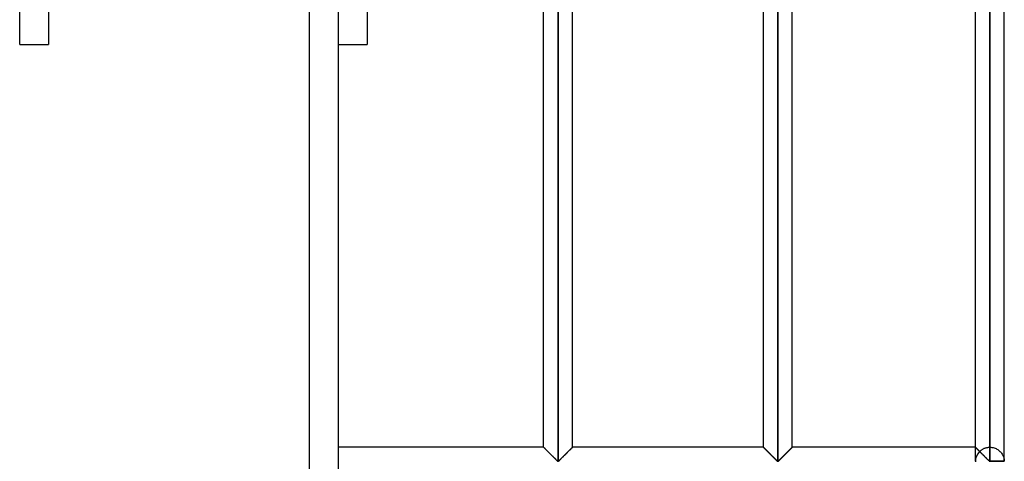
# Model space of a CAD drawing. Header units: millimetres. Extents: x -376 to 315, y -690 to 690.
# Tile 7 of 20: x 145 to 315, y -340 to -264. Entities that reach past the tile are written whole.
import ezdxf

# ---------------------------------------------------------------- set-up
doc = ezdxf.new("R2010")
doc.units = ezdxf.units.MM
doc.layers.add('MAIN-1', color=7, linetype='Continuous')
doc.layers.add('MAIN-2', color=7, linetype='Continuous')

msp = doc.modelspace()

# ---------------------------------------------------------------- linework, layer by layer
at = {"layer": 'MAIN-1'}
for p, q in [((200, 690), (200, -690)), ((237.95, -339.93), (237.95, -113.4)), ((275.9, -339.93), (275.9, -113.4)), ((312.5, -113.4), (312.5, -339.93)), ((315, -339.93), (315, -113.4)), ((205, -115.83), (205, -268)), ((235.45, -337.5), (235.45, -115.83)), ((240.45, -337.5), (240.45, -115.83)), ((273.4, -337.5), (273.4, -115.83)), ((278.4, -337.5), (278.4, -115.83)), ((310, -337.5), (310, -115.83)), ((200, -268), (205, -268)), ((235.45, -337.5), (200, -337.5)), ((235.46, -337.5), (235.45, -337.5)), ((235.47, -337.52), (235.46, -337.5)), ((235.49, -337.54), (235.47, -337.52)), ((235.52, -337.57), (235.49, -337.54)), ((235.56, -337.61), (235.52, -337.57)), ((235.61, -337.66), (235.56, -337.61)), ((235.67, -337.72), (235.61, -337.66)), ((235.73, -337.78), (235.67, -337.72)), ((235.8, -337.85), (235.73, -337.78)), ((235.88, -337.93), (235.8, -337.85)), ((235.96, -338), (235.88, -337.93)), ((236.04, -338.09), (235.96, -338)), ((236.12, -338.17), (236.04, -338.09)), ((236.21, -338.26), (236.12, -338.17)), ((236.3, -338.35), (236.21, -338.26)), ((239.69, -338.26), (239.6, -338.35)), ((239.78, -338.17), (239.69, -338.26)), ((239.86, -338.09), (239.78, -338.17)), ((239.94, -338), (239.86, -338.09)), ((240.02, -337.93), (239.94, -338)), ((240.1, -337.85), (240.02, -337.93)), ((240.17, -337.78), (240.1, -337.85)), ((240.23, -337.72), (240.17, -337.78)), ((240.29, -337.66), (240.23, -337.72)), ((240.34, -337.61), (240.29, -337.66)), ((240.38, -337.57), (240.34, -337.61)), ((240.41, -337.54), (240.38, -337.57)), ((240.43, -337.52), (240.41, -337.54)), ((240.44, -337.5), (240.43, -337.52)), ((240.45, -337.5), (240.44, -337.5)), ((273.4, -337.5), (240.45, -337.5)), ((273.41, -337.5), (273.4, -337.5)), ((273.42, -337.52), (273.41, -337.5)), ((273.45, -337.54), (273.42, -337.52)), ((273.48, -337.58), (273.45, -337.54)), ((273.52, -337.62), (273.48, -337.58)), ((273.57, -337.67), (273.52, -337.62)), ((273.63, -337.73), (273.57, -337.67)), ((273.7, -337.8), (273.63, -337.73)), ((273.77, -337.87), (273.7, -337.8)), ((273.85, -337.95), (273.77, -337.87)), ((273.93, -338.03), (273.85, -337.95)), ((274.02, -338.12), (273.93, -338.03)), ((274.11, -338.21), (274.02, -338.12)), ((274.2, -338.3), (274.11, -338.21)), ((277.64, -338.26), (277.55, -338.35)), ((277.73, -338.17), (277.64, -338.26)), ((277.81, -338.09), (277.73, -338.17)), ((277.89, -338), (277.81, -338.09)), ((277.97, -337.93), (277.89, -338)), ((278.05, -337.85), (277.97, -337.93)), ((278.12, -337.78), (278.05, -337.85)), ((278.18, -337.72), (278.12, -337.78)), ((278.24, -337.66), (278.18, -337.72)), ((278.29, -337.61), (278.24, -337.66)), ((278.33, -337.57), (278.29, -337.61)), ((278.36, -337.54), (278.33, -337.57)), ((278.38, -337.52), (278.36, -337.54)), ((278.39, -337.5), (278.38, -337.52)), ((278.4, -337.5), (278.39, -337.5)), ((310, -337.5), (278.4, -337.5)), ((310.01, -337.51), (310, -337.5)), ((310, -337.5), (310, -337.5)), ((310.02, -337.52), (310.01, -337.51)), ((310.04, -337.54), (310.02, -337.52)), ((310.07, -337.56), (310.04, -337.54)), ((310.09, -337.59), (310.07, -337.56)), ((310.13, -337.63), (310.09, -337.59)), ((310.16, -337.66), (310.13, -337.63)), ((310.2, -337.7), (310.16, -337.66)), ((310.25, -337.75), (310.2, -337.7)), ((310.3, -337.8), (310.25, -337.75)), ((310.35, -337.85), (310.3, -337.8)), ((310.41, -337.91), (310.35, -337.85)), ((310.47, -337.96), (310.41, -337.91)), ((310.53, -338.03), (310.47, -337.96)), ((310.59, -338.09), (310.53, -338.03)), ((310.65, -338.15), (310.59, -338.09)), ((310.72, -338.22), (310.65, -338.15)), ((310.78, -338.28), (310.72, -338.22)), ((310.85, -338.35), (310.78, -338.28)), ((236.39, -338.44), (236.3, -338.35)), ((236.49, -338.54), (236.39, -338.44)), ((236.59, -338.63), (236.49, -338.54)), ((236.68, -338.73), (236.59, -338.63)), ((236.78, -338.83), (236.68, -338.73)), ((236.88, -338.93), (236.78, -338.83)), ((236.98, -339.03), (236.88, -338.93)), ((237.08, -339.12), (236.98, -339.03)), ((237.17, -339.22), (237.08, -339.12)), ((237.27, -339.31), (237.17, -339.22)), ((237.36, -339.4), (237.27, -339.31)), ((237.45, -339.49), (237.36, -339.4)), ((237.54, -339.58), (237.45, -339.49)), ((237.62, -339.66), (237.54, -339.58)), ((237.7, -339.74), (237.62, -339.66)), ((237.78, -339.81), (237.7, -339.74)), ((237.85, -339.88), (237.78, -339.81)), ((237.95, -339.93), (237.85, -339.88)), ((238.05, -339.88), (237.95, -339.93)), ((238.12, -339.81), (238.05, -339.88)), ((238.2, -339.74), (238.12, -339.81)), ((238.28, -339.66), (238.2, -339.74)), ((238.36, -339.58), (238.28, -339.66)), ((238.45, -339.49), (238.36, -339.58)), ((238.54, -339.4), (238.45, -339.49)), ((238.63, -339.31), (238.54, -339.4)), ((238.73, -339.22), (238.63, -339.31)), ((238.82, -339.12), (238.73, -339.22)), ((238.92, -339.03), (238.82, -339.12)), ((239.02, -338.93), (238.92, -339.03)), ((239.12, -338.83), (239.02, -338.93)), ((239.22, -338.73), (239.12, -338.83)), ((239.31, -338.63), (239.22, -338.73)), ((239.41, -338.54), (239.31, -338.63)), ((239.51, -338.44), (239.41, -338.54)), ((239.6, -338.35), (239.51, -338.44)), ((274.3, -338.39), (274.2, -338.3)), ((274.39, -338.49), (274.3, -338.39)), ((274.49, -338.59), (274.39, -338.49)), ((274.59, -338.69), (274.49, -338.59)), ((274.69, -338.79), (274.59, -338.69)), ((274.79, -338.89), (274.69, -338.79)), ((274.89, -338.99), (274.79, -338.89)), ((275, -339.09), (274.89, -338.99)), ((275.09, -339.19), (275, -339.09)), ((275.19, -339.29), (275.09, -339.19)), ((275.29, -339.38), (275.19, -339.29)), ((275.38, -339.48), (275.29, -339.38)), ((275.47, -339.57), (275.38, -339.48)), ((275.56, -339.65), (275.47, -339.57)), ((275.64, -339.73), (275.56, -339.65)), ((275.72, -339.81), (275.64, -339.73)), ((275.8, -339.88), (275.72, -339.81)), ((275.9, -339.93), (275.8, -339.88)), ((276, -339.88), (275.9, -339.93)), ((276.07, -339.81), (276, -339.88)), ((276.15, -339.74), (276.07, -339.81)), ((276.23, -339.66), (276.15, -339.74)), ((276.31, -339.58), (276.23, -339.66)), ((276.4, -339.49), (276.31, -339.58)), ((276.49, -339.4), (276.4, -339.49)), ((276.58, -339.31), (276.49, -339.4)), ((276.68, -339.22), (276.58, -339.31)), ((276.77, -339.12), (276.68, -339.22)), ((276.87, -339.03), (276.77, -339.12)), ((276.97, -338.93), (276.87, -339.03)), ((277.07, -338.83), (276.97, -338.93)), ((277.17, -338.73), (277.07, -338.83)), ((277.26, -338.63), (277.17, -338.73)), ((277.36, -338.54), (277.26, -338.63)), ((277.46, -338.44), (277.36, -338.54)), ((277.55, -338.35), (277.46, -338.44)), ((310.92, -338.42), (310.85, -338.35)), ((310.99, -338.49), (310.92, -338.42)), ((311.06, -338.56), (310.99, -338.49)), ((311.14, -338.63), (311.06, -338.56)), ((311.21, -338.71), (311.14, -338.63)), ((311.28, -338.78), (311.21, -338.71)), ((311.36, -338.85), (311.28, -338.78)), ((311.43, -338.93), (311.36, -338.85)), ((311.5, -339), (311.43, -338.93)), ((311.58, -339.07), (311.5, -339)), ((311.65, -339.15), (311.58, -339.07)), ((311.72, -339.22), (311.65, -339.15)), ((311.79, -339.29), (311.72, -339.22)), ((311.86, -339.36), (311.79, -339.29)), ((311.93, -339.43), (311.86, -339.36)), ((312, -339.49), (311.93, -339.43)), ((312.06, -339.56), (312, -339.49)), ((312.13, -339.62), (312.06, -339.56)), ((312.19, -339.68), (312.13, -339.62)), ((312.25, -339.74), (312.19, -339.68)), ((312.31, -339.8), (312.25, -339.74)), ((312.36, -339.85), (312.31, -339.8)), ((312.42, -339.9), (312.36, -339.85)), ((312.5, -339.93), (312.42, -339.9)), ((312.5, -339.93), (312.5, -340)), ((315, -339.93), (312.5, -339.93))]:
    msp.add_line(p, q, dxfattribs=at)
at = {"layer": 'MAIN-2'}
for p, q in [((195, 685), (195, -685)), ((145, -268), (145, 0)), ((150, -92.33), (150, -268)), ((237.95, -339.93), (237.95, -113.4)), ((237.95, -113.4), (237.95, -339.93)), ((237.95, -113.4), (237.95, -339.93)), ((275.9, -339.93), (275.9, -113.4)), ((275.9, -113.4), (275.9, -339.93)), ((275.9, -113.4), (275.9, -339.93)), ((312.5, -339.93), (312.5, -113.4)), ((312.5, -115.83), (312.5, -337.5)), ((312.5, -115.83), (312.5, -337.5)), ((312.5, -337.5), (312.5, -115.83)), ((312.5, -115.83), (312.5, -337.5)), ((312.5, -337.5), (312.5, -115.83)), ((312.5, -115.83), (312.5, -337.5)), ((312.5, -337.5), (312.5, -115.83)), ((312.5, -115.83), (312.5, -337.5)), ((312.5, -337.5), (312.5, -115.83)), ((312.5, -115.83), (312.5, -337.5)), ((312.5, -337.5), (312.5, -115.83)), ((312.5, -115.83), (312.5, -337.5)), ((312.5, -337.5), (312.5, -115.83)), ((312.5, -115.83), (312.5, -337.5)), ((312.5, -337.5), (312.5, -115.83)), ((312.5, -115.83), (312.5, -337.5)), ((312.5, -337.5), (312.5, -115.83)), ((312.5, -115.83), (312.5, -337.5)), ((312.5, -337.5), (312.5, -115.83)), ((312.5, -115.83), (312.5, -337.5)), ((312.5, -337.5), (312.5, -115.83)), ((312.5, -115.83), (312.5, -337.5)), ((312.5, -337.5), (312.5, -115.83)), ((312.5, -115.83), (312.5, -337.5)), ((312.5, -337.5), (312.5, -115.83)), ((312.5, -115.83), (312.5, -337.5)), ((312.5, -337.5), (312.5, -115.83)), ((312.5, -115.83), (312.5, -337.5)), ((312.5, -337.5), (312.5, -115.83)), ((312.5, -115.83), (312.5, -337.5)), ((312.5, -337.5), (312.5, -115.83)), ((312.5, -115.83), (312.5, -337.5)), ((312.5, -337.5), (312.5, -115.83)), ((312.5, -115.83), (312.5, -337.5)), ((312.5, -337.5), (312.5, -115.83)), ((312.5, -115.83), (312.5, -337.5)), ((312.5, -337.5), (312.5, -115.83)), ((312.5, -115.83), (312.5, -337.5)), ((312.5, -337.5), (312.5, -115.83)), ((312.5, -115.83), (312.5, -337.5)), ((312.5, -337.5), (312.5, -115.83)), ((312.5, -115.83), (312.5, -337.5)), ((312.5, -337.5), (312.5, -115.83)), ((312.5, -115.83), (312.5, -337.5)), ((312.5, -337.5), (312.5, -115.83)), ((312.5, -115.83), (312.5, -337.5)), ((312.5, -337.5), (312.5, -115.83)), ((312.5, -337.5), (312.5, -115.83)), ((145, -268), (150, -268)), ((235.45, -337.5), (235.46, -337.5)), ((235.46, -337.51), (235.45, -337.5)), ((235.45, -337.5), (235.45, -337.5)), ((235.45, -337.5), (235.46, -337.51)), ((235.46, -337.5), (235.47, -337.52)), ((235.48, -337.53), (235.46, -337.51)), ((235.46, -337.51), (235.48, -337.53)), ((235.47, -337.52), (235.49, -337.54)), ((235.51, -337.55), (235.48, -337.53)), ((235.48, -337.53), (235.51, -337.55)), ((235.49, -337.54), (235.53, -337.58)), ((235.54, -337.59), (235.51, -337.55)), ((235.51, -337.55), (235.54, -337.59)), ((235.53, -337.58), (235.57, -337.62)), ((235.58, -337.63), (235.54, -337.59)), ((235.54, -337.59), (235.58, -337.63)), ((235.57, -337.62), (235.62, -337.67)), ((235.64, -337.68), (235.58, -337.63)), ((235.58, -337.63), (235.64, -337.68)), ((235.62, -337.67), (235.68, -337.73)), ((235.69, -337.74), (235.64, -337.68)), ((235.64, -337.68), (235.69, -337.74)), ((235.68, -337.73), (235.75, -337.8)), ((235.76, -337.81), (235.69, -337.74)), ((235.69, -337.74), (235.76, -337.81)), ((235.75, -337.8), (235.82, -337.87)), ((235.83, -337.88), (235.76, -337.81)), ((235.76, -337.81), (235.83, -337.88)), ((235.82, -337.87), (235.9, -337.95)), ((235.9, -337.95), (235.83, -337.88)), ((235.83, -337.88), (235.9, -337.95)), ((235.9, -337.95), (235.98, -338.03)), ((235.98, -338.03), (235.9, -337.95)), ((235.9, -337.95), (235.98, -338.03)), ((235.98, -338.03), (236.07, -338.12)), ((236.07, -338.11), (235.98, -338.03)), ((235.98, -338.03), (236.07, -338.11)), ((236.15, -338.2), (236.07, -338.11)), ((236.07, -338.11), (236.15, -338.2)), ((236.07, -338.12), (236.16, -338.21)), ((236.24, -338.29), (236.15, -338.2)), ((236.15, -338.2), (236.24, -338.29)), ((236.16, -338.21), (236.25, -338.3)), ((236.33, -338.38), (236.24, -338.29)), ((236.24, -338.29), (236.33, -338.38)), ((239.57, -338.38), (239.66, -338.29)), ((239.66, -338.29), (239.57, -338.38)), ((239.6, -338.35), (239.69, -338.26)), ((239.66, -338.29), (239.75, -338.2)), ((239.75, -338.2), (239.66, -338.29)), ((239.69, -338.26), (239.78, -338.17)), ((239.75, -338.2), (239.83, -338.11)), ((239.83, -338.11), (239.75, -338.2)), ((239.78, -338.17), (239.86, -338.09)), ((239.83, -338.11), (239.92, -338.03)), ((239.92, -338.03), (239.83, -338.11)), ((239.86, -338.09), (239.94, -338)), ((239.92, -338.03), (240, -337.95)), ((240, -337.95), (239.92, -338.03)), ((239.94, -338), (240.02, -337.93)), ((240, -337.95), (240.07, -337.88)), ((240.07, -337.88), (240, -337.95)), ((240.02, -337.93), (240.1, -337.85)), ((240.07, -337.88), (240.14, -337.81)), ((240.14, -337.81), (240.07, -337.88)), ((240.1, -337.85), (240.17, -337.78)), ((240.14, -337.81), (240.21, -337.74)), ((240.21, -337.74), (240.14, -337.81)), ((240.17, -337.78), (240.23, -337.72)), ((240.21, -337.74), (240.26, -337.68)), ((240.26, -337.68), (240.21, -337.74)), ((240.23, -337.72), (240.29, -337.66)), ((240.26, -337.68), (240.32, -337.63)), ((240.32, -337.63), (240.26, -337.68)), ((240.29, -337.66), (240.34, -337.61)), ((240.32, -337.63), (240.36, -337.59)), ((240.36, -337.59), (240.32, -337.63)), ((240.34, -337.61), (240.38, -337.57)), ((240.36, -337.59), (240.39, -337.55)), ((240.39, -337.55), (240.36, -337.59)), ((240.38, -337.57), (240.41, -337.54)), ((240.39, -337.55), (240.42, -337.53)), ((240.42, -337.53), (240.39, -337.55)), ((240.41, -337.54), (240.43, -337.52)), ((240.42, -337.53), (240.44, -337.51)), ((240.44, -337.51), (240.42, -337.53)), ((240.43, -337.52), (240.44, -337.5)), ((240.44, -337.51), (240.45, -337.5)), ((240.45, -337.5), (240.44, -337.51)), ((240.44, -337.5), (240.45, -337.5)), ((240.45, -337.5), (240.45, -337.5)), ((273.4, -337.5), (273.41, -337.5)), ((273.41, -337.51), (273.4, -337.5)), ((273.4, -337.5), (273.4, -337.5)), ((273.4, -337.5), (273.41, -337.51)), ((273.41, -337.5), (273.42, -337.52)), ((273.43, -337.53), (273.41, -337.51)), ((273.41, -337.51), (273.43, -337.53)), ((273.42, -337.52), (273.44, -337.54)), ((273.46, -337.55), (273.43, -337.53)), ((273.43, -337.53), (273.46, -337.55)), ((273.44, -337.54), (273.47, -337.57)), ((273.49, -337.59), (273.46, -337.55)), ((273.46, -337.55), (273.49, -337.59)), ((273.47, -337.57), (273.51, -337.61)), ((273.53, -337.63), (273.49, -337.59)), ((273.49, -337.59), (273.53, -337.63)), ((273.51, -337.61), (273.56, -337.66)), ((273.59, -337.68), (273.53, -337.63)), ((273.53, -337.63), (273.59, -337.68)), ((273.56, -337.66), (273.62, -337.72)), ((273.64, -337.74), (273.59, -337.68)), ((273.59, -337.68), (273.64, -337.74)), ((273.62, -337.72), (273.68, -337.78)), ((273.71, -337.81), (273.64, -337.74)), ((273.64, -337.74), (273.71, -337.81)), ((273.68, -337.78), (273.75, -337.85)), ((273.78, -337.88), (273.71, -337.81)), ((273.71, -337.81), (273.78, -337.88)), ((273.75, -337.85), (273.83, -337.93)), ((273.85, -337.95), (273.78, -337.88)), ((273.78, -337.88), (273.85, -337.95)), ((273.83, -337.93), (273.91, -338)), ((273.93, -338.03), (273.85, -337.95)), ((273.85, -337.95), (273.93, -338.03)), ((273.91, -338), (273.99, -338.09)), ((274.02, -338.11), (273.93, -338.03)), ((273.93, -338.03), (274.02, -338.11)), ((273.99, -338.09), (274.07, -338.17)), ((274.1, -338.2), (274.02, -338.11)), ((274.02, -338.11), (274.1, -338.2)), ((274.07, -338.17), (274.16, -338.26)), ((274.19, -338.29), (274.1, -338.2)), ((274.1, -338.2), (274.19, -338.29)), ((274.16, -338.26), (274.25, -338.35)), ((274.28, -338.38), (274.19, -338.29)), ((274.19, -338.29), (274.28, -338.38)), ((277.52, -338.38), (277.61, -338.29)), ((277.61, -338.29), (277.52, -338.38)), ((277.55, -338.35), (277.64, -338.26)), ((277.61, -338.29), (277.7, -338.2)), ((277.7, -338.2), (277.61, -338.29)), ((277.64, -338.26), (277.73, -338.17)), ((277.7, -338.2), (277.78, -338.11)), ((277.78, -338.11), (277.7, -338.2)), ((277.73, -338.17), (277.81, -338.09)), ((277.78, -338.11), (277.87, -338.03)), ((277.87, -338.03), (277.78, -338.11)), ((277.81, -338.09), (277.89, -338)), ((277.87, -338.03), (277.95, -337.95)), ((277.95, -337.95), (277.87, -338.03)), ((277.89, -338), (277.97, -337.93)), ((277.95, -337.95), (278.02, -337.88)), ((278.02, -337.88), (277.95, -337.95)), ((277.97, -337.93), (278.05, -337.85)), ((278.02, -337.88), (278.09, -337.81)), ((278.09, -337.81), (278.02, -337.88)), ((278.05, -337.85), (278.12, -337.78)), ((278.09, -337.81), (278.16, -337.74)), ((278.16, -337.74), (278.09, -337.81)), ((278.12, -337.78), (278.18, -337.72)), ((278.16, -337.74), (278.21, -337.68)), ((278.21, -337.68), (278.16, -337.74)), ((278.18, -337.72), (278.24, -337.66)), ((278.21, -337.68), (278.27, -337.63)), ((278.27, -337.63), (278.21, -337.68)), ((278.24, -337.66), (278.29, -337.61)), ((278.27, -337.63), (278.31, -337.59)), ((278.31, -337.59), (278.27, -337.63)), ((278.29, -337.61), (278.33, -337.57)), ((278.31, -337.59), (278.34, -337.55)), ((278.34, -337.55), (278.31, -337.59)), ((278.33, -337.57), (278.36, -337.54)), ((278.34, -337.55), (278.37, -337.53)), ((278.37, -337.53), (278.34, -337.55)), ((278.36, -337.54), (278.38, -337.52)), ((278.37, -337.53), (278.39, -337.51)), ((278.39, -337.51), (278.37, -337.53)), ((278.38, -337.52), (278.39, -337.5)), ((278.39, -337.51), (278.4, -337.5)), ((278.4, -337.5), (278.39, -337.51)), ((278.39, -337.5), (278.4, -337.5)), ((278.4, -337.5), (278.4, -337.5)), ((310.01, -337.51), (310, -337.5)), ((310, -337.5), (310, -337.5)), ((310, -337.5), (310.01, -337.51)), ((310, -337.5), (310, -337.5)), ((310, -337.5), (310.01, -337.51)), ((310, -339.93), (310, -337.5)), ((310.04, -337.54), (310.01, -337.51)), ((310.01, -337.51), (310.03, -337.53)), ((310.01, -337.51), (310.03, -337.53)), ((310.03, -337.53), (310.06, -337.56)), ((310.03, -337.53), (310.05, -337.55)), ((310.07, -337.57), (310.04, -337.54)), ((310.05, -337.55), (310.08, -337.57)), ((310.06, -337.56), (310.11, -337.6)), ((310.11, -337.61), (310.07, -337.57)), ((310.08, -337.57), (310.11, -337.61)), ((310.11, -337.6), (310.16, -337.66)), ((310.17, -337.67), (310.11, -337.61)), ((310.11, -337.61), (310.14, -337.64)), ((310.14, -337.64), (310.19, -337.69)), ((310.16, -337.66), (310.22, -337.72)), ((310.23, -337.73), (310.17, -337.67)), ((310.19, -337.69), (310.23, -337.73)), ((310.22, -337.72), (310.29, -337.78)), ((310.3, -337.8), (310.23, -337.73)), ((310.23, -337.73), (310.29, -337.78)), ((310.29, -337.78), (310.36, -337.86)), ((310.29, -337.78), (310.34, -337.84)), ((310.38, -337.87), (310.3, -337.8)), ((310.34, -337.84), (310.4, -337.9)), ((310.36, -337.86), (310.44, -337.94)), ((310.46, -337.96), (310.38, -337.87)), ((310.4, -337.9), (310.46, -337.96)), ((310.44, -337.94), (310.53, -338.03)), ((310.55, -338.05), (310.46, -337.96)), ((310.46, -337.96), (310.53, -338.03)), ((310.53, -338.03), (310.62, -338.12)), ((310.53, -338.03), (310.59, -338.09)), ((310.64, -338.14), (310.55, -338.05)), ((310.59, -338.09), (310.66, -338.16)), ((310.62, -338.12), (310.72, -338.21)), ((310.73, -338.23), (310.64, -338.14)), ((310.66, -338.16), (310.73, -338.23)), ((310.72, -338.21), (310.81, -338.31)), ((310.73, -338.23), (310.8, -338.17)), ((310.8, -338.17), (310.87, -338.11)), ((310.87, -338.11), (310.94, -338.05)), ((310.94, -338.05), (311.02, -337.99)), ((311.02, -337.99), (311.1, -337.93)), ((311.1, -337.93), (311.18, -337.88)), ((311.18, -337.88), (311.27, -337.82)), ((311.27, -337.82), (311.36, -337.78)), ((311.36, -337.78), (311.45, -337.73)), ((311.45, -337.73), (311.55, -337.69)), ((311.55, -337.69), (311.65, -337.65)), ((311.65, -337.65), (311.75, -337.62)), ((311.75, -337.62), (311.85, -337.59)), ((311.85, -337.59), (311.96, -337.56)), ((311.96, -337.56), (312.07, -337.54)), ((312.07, -337.54), (312.17, -337.52)), ((312.17, -337.52), (312.28, -337.51)), ((312.28, -337.51), (312.39, -337.5)), ((312.39, -337.5), (312.5, -337.5)), ((312.5, -337.5), (312.69, -337.51)), ((312.69, -337.51), (312.87, -337.53)), ((312.87, -337.53), (313.05, -337.56)), ((313.05, -337.56), (313.23, -337.61)), ((313.23, -337.61), (313.4, -337.67)), ((313.4, -337.67), (313.57, -337.74)), ((313.57, -337.74), (313.72, -337.82)), ((313.72, -337.82), (313.87, -337.91)), ((313.87, -337.91), (314.01, -338)), ((314.01, -338), (314.13, -338.11)), ((314.13, -338.11), (314.25, -338.21)), ((314.25, -338.21), (314.35, -338.32)), ((236.25, -338.3), (236.35, -338.39)), ((236.42, -338.47), (236.33, -338.38)), ((236.33, -338.38), (236.42, -338.47)), ((236.35, -338.39), (236.44, -338.49)), ((236.51, -338.56), (236.42, -338.47)), ((236.42, -338.47), (236.51, -338.56)), ((236.44, -338.49), (236.54, -338.59)), ((236.61, -338.66), (236.51, -338.56)), ((236.51, -338.56), (236.61, -338.66)), ((236.54, -338.59), (236.64, -338.69)), ((236.7, -338.75), (236.61, -338.66)), ((236.61, -338.66), (236.7, -338.75)), ((236.64, -338.69), (236.74, -338.79)), ((236.8, -338.85), (236.7, -338.75)), ((236.7, -338.75), (236.8, -338.85)), ((236.74, -338.79), (236.84, -338.89)), ((236.9, -338.95), (236.8, -338.85)), ((236.8, -338.85), (236.9, -338.95)), ((236.84, -338.89), (236.94, -338.99)), ((236.99, -339.04), (236.9, -338.95)), ((236.9, -338.95), (236.99, -339.04)), ((236.94, -338.99), (237.05, -339.09)), ((237.09, -339.14), (236.99, -339.04)), ((236.99, -339.04), (237.09, -339.14)), ((237.05, -339.09), (237.14, -339.19)), ((237.18, -339.23), (237.09, -339.14)), ((237.09, -339.14), (237.18, -339.23)), ((237.14, -339.19), (237.24, -339.29)), ((237.28, -339.32), (237.18, -339.23)), ((237.18, -339.23), (237.28, -339.32)), ((237.24, -339.29), (237.34, -339.38)), ((237.37, -339.41), (237.28, -339.32)), ((237.28, -339.32), (237.37, -339.41)), ((237.34, -339.38), (237.43, -339.48)), ((237.46, -339.5), (237.37, -339.41)), ((237.37, -339.41), (237.46, -339.5)), ((237.43, -339.48), (237.52, -339.57)), ((237.54, -339.59), (237.46, -339.5)), ((237.46, -339.5), (237.54, -339.59)), ((237.52, -339.57), (237.61, -339.65)), ((237.62, -339.67), (237.54, -339.59)), ((237.54, -339.59), (237.62, -339.67)), ((237.61, -339.65), (237.69, -339.73)), ((237.7, -339.74), (237.62, -339.67)), ((237.62, -339.67), (237.7, -339.74)), ((237.69, -339.73), (237.77, -339.81)), ((237.78, -339.82), (237.7, -339.74)), ((237.7, -339.74), (237.78, -339.82)), ((237.77, -339.81), (237.85, -339.88)), ((237.85, -339.88), (237.78, -339.82)), ((237.78, -339.82), (237.85, -339.88)), ((237.85, -339.88), (237.95, -339.93)), ((237.95, -339.93), (237.85, -339.88)), ((237.85, -339.88), (237.95, -339.93)), ((237.95, -339.93), (238.05, -339.88)), ((238.05, -339.88), (237.95, -339.93)), ((237.95, -339.93), (238.05, -339.88)), ((238.05, -339.88), (238.12, -339.81)), ((238.05, -339.88), (238.12, -339.82)), ((238.12, -339.82), (238.05, -339.88)), ((238.12, -339.82), (238.2, -339.74)), ((238.2, -339.74), (238.12, -339.82)), ((238.12, -339.81), (238.2, -339.74)), ((238.2, -339.74), (238.28, -339.66)), ((238.2, -339.74), (238.28, -339.67)), ((238.28, -339.67), (238.2, -339.74)), ((238.28, -339.66), (238.36, -339.58)), ((238.28, -339.67), (238.36, -339.59)), ((238.36, -339.59), (238.28, -339.67)), ((238.36, -339.58), (238.45, -339.49)), ((238.36, -339.59), (238.44, -339.5)), ((238.44, -339.5), (238.36, -339.59)), ((238.44, -339.5), (238.53, -339.41)), ((238.53, -339.41), (238.44, -339.5)), ((238.45, -339.49), (238.54, -339.4)), ((238.53, -339.41), (238.62, -339.32)), ((238.62, -339.32), (238.53, -339.41)), ((238.54, -339.4), (238.63, -339.31)), ((238.62, -339.32), (238.72, -339.23)), ((238.72, -339.23), (238.62, -339.32)), ((238.63, -339.31), (238.73, -339.22)), ((238.72, -339.23), (238.81, -339.14)), ((238.81, -339.14), (238.72, -339.23)), ((238.73, -339.22), (238.82, -339.12)), ((238.81, -339.14), (238.91, -339.04)), ((238.91, -339.04), (238.81, -339.14)), ((238.82, -339.12), (238.92, -339.03)), ((238.91, -339.04), (239, -338.95)), ((239, -338.95), (238.91, -339.04)), ((238.92, -339.03), (239.02, -338.93)), ((239, -338.95), (239.1, -338.85)), ((239.1, -338.85), (239, -338.95)), ((239.02, -338.93), (239.12, -338.83)), ((239.1, -338.85), (239.2, -338.75)), ((239.2, -338.75), (239.1, -338.85)), ((239.12, -338.83), (239.22, -338.73)), ((239.2, -338.75), (239.29, -338.66)), ((239.29, -338.66), (239.2, -338.75)), ((239.22, -338.73), (239.31, -338.63)), ((239.29, -338.66), (239.39, -338.56)), ((239.39, -338.56), (239.29, -338.66)), ((239.31, -338.63), (239.41, -338.54)), ((239.39, -338.56), (239.48, -338.47)), ((239.48, -338.47), (239.39, -338.56)), ((239.41, -338.54), (239.51, -338.44)), ((239.48, -338.47), (239.57, -338.38)), ((239.57, -338.38), (239.48, -338.47)), ((239.51, -338.44), (239.6, -338.35)), ((274.25, -338.35), (274.34, -338.44)), ((274.37, -338.47), (274.28, -338.38)), ((274.28, -338.38), (274.37, -338.47)), ((274.34, -338.44), (274.44, -338.54)), ((274.46, -338.56), (274.37, -338.47)), ((274.37, -338.47), (274.46, -338.56)), ((274.44, -338.54), (274.54, -338.63)), ((274.56, -338.66), (274.46, -338.56)), ((274.46, -338.56), (274.56, -338.66)), ((274.54, -338.63), (274.63, -338.73)), ((274.65, -338.75), (274.56, -338.66)), ((274.56, -338.66), (274.65, -338.75)), ((274.63, -338.73), (274.73, -338.83)), ((274.75, -338.85), (274.65, -338.75)), ((274.65, -338.75), (274.75, -338.85)), ((274.73, -338.83), (274.83, -338.93)), ((274.85, -338.95), (274.75, -338.85)), ((274.75, -338.85), (274.85, -338.95)), ((274.83, -338.93), (274.93, -339.03)), ((274.94, -339.04), (274.85, -338.95)), ((274.85, -338.95), (274.94, -339.04)), ((274.93, -339.03), (275.03, -339.12)), ((275.04, -339.14), (274.94, -339.04)), ((274.94, -339.04), (275.04, -339.14)), ((275.03, -339.12), (275.12, -339.22)), ((275.13, -339.23), (275.04, -339.14)), ((275.04, -339.14), (275.13, -339.23)), ((275.12, -339.22), (275.22, -339.31)), ((275.23, -339.32), (275.13, -339.23)), ((275.13, -339.23), (275.23, -339.32)), ((275.22, -339.31), (275.31, -339.4)), ((275.32, -339.41), (275.23, -339.32)), ((275.23, -339.32), (275.32, -339.41)), ((275.31, -339.4), (275.4, -339.49)), ((275.41, -339.5), (275.32, -339.41)), ((275.32, -339.41), (275.41, -339.5)), ((275.4, -339.49), (275.49, -339.58)), ((275.49, -339.59), (275.41, -339.5)), ((275.41, -339.5), (275.49, -339.59)), ((275.49, -339.58), (275.57, -339.66)), ((275.57, -339.67), (275.49, -339.59)), ((275.49, -339.59), (275.57, -339.67)), ((275.57, -339.66), (275.65, -339.74)), ((275.65, -339.74), (275.57, -339.67)), ((275.57, -339.67), (275.65, -339.74)), ((275.65, -339.74), (275.73, -339.81)), ((275.73, -339.82), (275.65, -339.74)), ((275.65, -339.74), (275.73, -339.82)), ((275.73, -339.81), (275.8, -339.88)), ((275.8, -339.88), (275.73, -339.82)), ((275.73, -339.82), (275.8, -339.88)), ((275.8, -339.88), (275.9, -339.93)), ((275.9, -339.93), (275.8, -339.88)), ((275.8, -339.88), (275.9, -339.93)), ((275.9, -339.93), (276, -339.88)), ((276, -339.88), (275.9, -339.93)), ((275.9, -339.93), (276, -339.88)), ((276, -339.88), (276.07, -339.81)), ((276, -339.88), (276.07, -339.82)), ((276.07, -339.82), (276, -339.88)), ((276.07, -339.82), (276.15, -339.74)), ((276.15, -339.74), (276.07, -339.82)), ((276.07, -339.81), (276.15, -339.74)), ((276.15, -339.74), (276.23, -339.66)), ((276.15, -339.74), (276.23, -339.67)), ((276.23, -339.67), (276.15, -339.74)), ((276.23, -339.66), (276.31, -339.58)), ((276.23, -339.67), (276.31, -339.59)), ((276.31, -339.59), (276.23, -339.67)), ((276.31, -339.58), (276.4, -339.49)), ((276.31, -339.59), (276.39, -339.5)), ((276.39, -339.5), (276.31, -339.59)), ((276.39, -339.5), (276.48, -339.41)), ((276.48, -339.41), (276.39, -339.5)), ((276.4, -339.49), (276.49, -339.4)), ((276.48, -339.41), (276.57, -339.32)), ((276.57, -339.32), (276.48, -339.41)), ((276.49, -339.4), (276.58, -339.31)), ((276.57, -339.32), (276.67, -339.23)), ((276.67, -339.23), (276.57, -339.32)), ((276.58, -339.31), (276.68, -339.22)), ((276.67, -339.23), (276.76, -339.14)), ((276.76, -339.14), (276.67, -339.23)), ((276.68, -339.22), (276.77, -339.12)), ((276.76, -339.14), (276.86, -339.04)), ((276.86, -339.04), (276.76, -339.14)), ((276.77, -339.12), (276.87, -339.03)), ((276.86, -339.04), (276.95, -338.95)), ((276.95, -338.95), (276.86, -339.04)), ((276.87, -339.03), (276.97, -338.93)), ((276.95, -338.95), (277.05, -338.85)), ((277.05, -338.85), (276.95, -338.95)), ((276.97, -338.93), (277.07, -338.83)), ((277.05, -338.85), (277.15, -338.75)), ((277.15, -338.75), (277.05, -338.85)), ((277.07, -338.83), (277.17, -338.73)), ((277.15, -338.75), (277.24, -338.66)), ((277.24, -338.66), (277.15, -338.75)), ((277.17, -338.73), (277.26, -338.63)), ((277.24, -338.66), (277.34, -338.56)), ((277.34, -338.56), (277.24, -338.66)), ((277.26, -338.63), (277.36, -338.54)), ((277.34, -338.56), (277.43, -338.47)), ((277.43, -338.47), (277.34, -338.56)), ((277.36, -338.54), (277.46, -338.44)), ((277.43, -338.47), (277.52, -338.38)), ((277.52, -338.38), (277.43, -338.47)), ((277.46, -338.44), (277.55, -338.35)), ((310.81, -338.31), (310.91, -338.41)), ((310.91, -338.41), (311.01, -338.51)), ((311.01, -338.51), (311.12, -338.62)), ((311.12, -338.62), (311.22, -338.72)), ((311.22, -338.72), (311.33, -338.83)), ((311.33, -338.83), (311.44, -338.93)), ((311.44, -338.93), (311.54, -339.04)), ((311.54, -339.04), (311.65, -339.14)), ((311.65, -339.14), (311.75, -339.25)), ((311.75, -339.25), (311.85, -339.35)), ((311.85, -339.35), (311.95, -339.45)), ((311.95, -339.45), (312.05, -339.54)), ((312.05, -339.54), (312.14, -339.63)), ((312.14, -339.63), (312.23, -339.72)), ((312.23, -339.72), (312.31, -339.8)), ((312.31, -339.8), (312.4, -339.87)), ((312.4, -339.87), (312.5, -339.93)), ((312.5, -340), (312.5, -339.93)), ((312.5, -339.93), (315, -339.93)), ((314.35, -338.32), (314.45, -338.43)), ((314.45, -338.43), (314.54, -338.55)), ((314.54, -338.55), (314.61, -338.67)), ((314.61, -338.67), (314.69, -338.79)), ((314.69, -338.79), (314.75, -338.91)), ((314.75, -338.91), (314.8, -339.03)), ((314.8, -339.03), (314.85, -339.14)), ((314.85, -339.14), (314.89, -339.26)), ((314.89, -339.26), (314.92, -339.37)), ((314.92, -339.37), (314.95, -339.48)), ((314.95, -339.48), (314.97, -339.59)), ((314.97, -339.59), (314.98, -339.69)), ((314.98, -339.69), (314.99, -339.78)), ((314.99, -339.78), (315, -339.87)), ((315, -339.87), (315, -339.93))]:
    msp.add_line(p, q, dxfattribs=at)
msp.add_ellipse((312.5, -340), major_axis=(-2.5, 0), ratio=1, start_param=-0.785798, end_param=0, dxfattribs=at)

doc.saveas('drawing.dxf')
